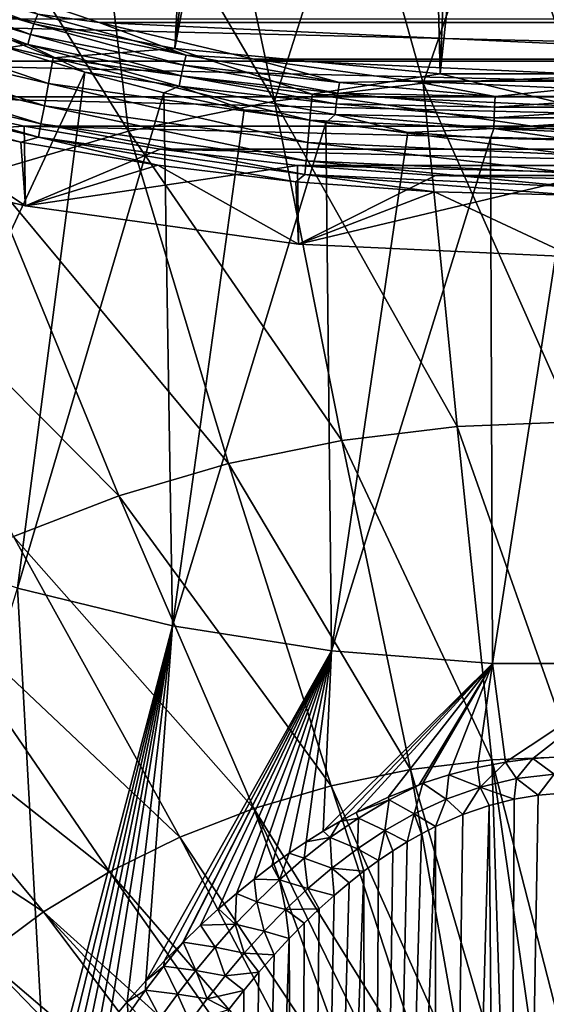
# Model space of a CAD drawing. Header units: metres. Extents: x -109 to 109, y -315 to 32.
# Tile 251 of 256: x 70.46 to 76.2, y -40.65 to -29.92. Entities that reach past the tile are written whole.
import ezdxf

# ---------------------------------------------------------------- set-up
doc = ezdxf.new("R2010")
doc.units = ezdxf.units.M
doc.layers.add('solid_K244242000C74_AAA', color=7, linetype='CONTINUOUS')

msp = doc.modelspace()

# ---------------------------------------------------------------- linework, layer by layer
at = {"layer": 'solid_K244242000C74_AAA'}
for points in [[(69.299408, -29.681179, -78.325066), (72.153389, -30.231241, -78.325066), (72.908867, -16.31469, -73.288864)], [(72.153389, -30.231241, -78.325066), (73.797394, -16.485182, -73.288864), (72.908867, -16.31469, -73.288864)], [(72.153389, -30.231241, -78.325066), (74.69384, -16.607321, -73.288864), (73.797394, -16.485182, -73.288864)], [(72.153389, -30.231241, -78.325066), (75.04673, -30.507523, -78.325066), (74.69384, -16.607321, -73.288864)], [(75.04673, -30.507523, -78.325066), (75.595596, -16.680748, -73.288864), (74.69384, -16.607321, -73.288864)], [(75.04673, -30.507523, -78.325066), (76.499992, -16.705248, -73.288864), (75.595596, -16.680748, -73.288864)], [(75.04673, -30.507523, -78.325066), (77.953247, -30.507524, -78.325066), (76.499992, -16.705248, -73.288864)], [(71.187431, -27.291924, 73.257996), (69.507828, -27.718485, 72.954559), (71.647575, -31.1325, 72.350525)], [(71.187431, -27.291924, 73.257996), (71.647575, -31.1325, 72.350525), (73.238853, -30.80599, 72.579147)], [(72.580818, -27.699507, 73.303947), (71.187431, -27.291924, 73.257996), (73.238853, -30.80599, 72.579147)], [(69.507828, -27.718485, 72.954559), (70.103027, -31.585203, 72.033539), (71.647575, -31.1325, 72.350525)], [(74.130928, -28.003649, 73.337517), (72.580818, -27.699507, 73.303947), (73.238853, -30.80599, 72.579147)], [(74.130928, -28.003649, 73.337517), (73.238853, -30.80599, 72.579147), (74.861534, -30.608818, 72.717209)], [(75.706856, -28.15764, 73.354279), (74.130928, -28.003649, 73.337517), (74.861534, -30.608818, 72.717209)], [(75.706856, -28.15764, 73.354279), (74.861534, -30.608818, 72.717209), (76.5, -30.542883, 72.763374)], [(77.293137, -28.157642, 73.354279), (75.706856, -28.15764, 73.354279), (76.5, -30.542883, 72.763374)], [(69.010284, -29.480597, 17.472813), (69.056374, -29.37117, 17.468086), (70.618019, -29.963001, 17.05368)], [(70.618019, -29.963001, 17.05368), (69.056374, -29.37117, 17.468086), (70.659225, -29.854456, 17.078979)], [(83.292114, -29.398687, 17.380907), (81.670151, -29.948681, 16.995796), (69.707932, -29.398706, 17.380894)], [(81.670151, -29.948681, 16.995796), (71.329903, -29.948696, 16.995787), (69.707932, -29.398706, 17.380894)], [(70.659225, -29.854456, 17.078979), (69.707932, -29.398706, 17.380894), (71.329903, -29.948696, 16.995787)], [(68.97287, -29.588869, 17.504393), (69.010284, -29.480597, 17.472813), (70.581596, -30.076092, 17.055841)], [(70.581596, -30.076092, 17.055841), (69.010284, -29.480597, 17.472813), (70.618019, -29.963001, 17.05368)], [(70.552032, -30.18734, 17.085339), (69.503059, -29.920092, 17.399302), (68.97287, -29.588869, 17.504393)], [(70.552032, -30.18734, 17.085339), (68.97287, -29.588869, 17.504393), (70.581596, -30.076092, 17.055841)], [(67.977058, -29.955021, -78.672592), (70.777321, -30.613636, -78.672592), (68.055283, -29.68009, -78.472404)], [(68.055283, -29.68009, -78.472404), (70.829842, -30.332661, -78.472404), (69.299408, -29.681179, -78.325066)], [(70.777321, -30.613636, -78.672592), (70.829842, -30.332661, -78.472404), (68.055283, -29.68009, -78.472404)], [(70.829842, -30.332661, -78.472404), (72.153389, -30.231241, -78.325066), (69.299408, -29.681179, -78.325066)], [(66.148552, -29.908609, -83.82), (86.851448, -29.908609, -83.82), (85.416924, -30.367197, -83.82)], [(66.148552, -29.908609, -83.82), (85.416924, -30.367197, -83.82), (67.583076, -30.367197, -83.82)], [(70.552032, -30.18734, 17.085339), (70.328735, -30.22274, 17.187384), (69.503059, -29.920092, 17.399302)], [(70.618019, -29.963001, 17.05368), (70.659225, -29.854456, 17.078979), (72.278404, -30.301357, 16.766054)], [(72.278404, -30.301357, 16.766054), (70.659225, -29.854456, 17.078979), (71.329903, -29.948696, 16.995787)], [(67.909554, -30.192299, -78.919411), (70.731987, -30.856131, -78.919411), (67.977058, -29.955021, -78.672592)], [(70.731987, -30.856131, -78.919411), (70.777321, -30.613636, -78.672592), (67.977058, -29.955021, -78.672592)], [(70.581596, -30.076092, 17.055841), (70.618019, -29.963001, 17.05368), (72.248619, -30.413055, 16.73855)], [(72.248619, -30.413055, 16.73855), (70.618019, -29.963001, 17.05368), (72.278404, -30.301357, 16.766054)], [(81.670151, -29.948681, 16.995796), (79.983131, -30.346569, 16.717194), (71.329903, -29.948696, 16.995787)], [(79.983131, -30.346569, 16.717194), (73.016922, -30.346579, 16.717186), (71.329903, -29.948696, 16.995787)], [(72.278404, -30.301357, 16.766054), (71.329903, -29.948696, 16.995787), (73.016922, -30.346579, 16.717186)], [(70.552032, -30.18734, 17.085339), (70.581596, -30.076092, 17.055841), (72.222298, -30.528933, 16.73876)], [(72.222298, -30.528933, 16.73876), (70.581596, -30.076092, 17.055841), (72.248619, -30.413055, 16.73855)], [(67.854805, -30.384699, -79.20536), (70.695236, -31.052761, -79.20536), (67.909554, -30.192299, -78.919411)], [(70.695236, -31.052761, -79.20536), (70.731987, -30.856131, -78.919411), (67.909554, -30.192299, -78.919411)], [(68.800682, -35.576843, 21.415951), (70.328735, -30.22274, 17.187384), (71.173828, -30.486988, 17.002356)], [(70.552032, -30.18734, 17.085339), (71.173828, -30.486988, 17.002356), (70.328735, -30.22274, 17.187384)], [(72.200928, -30.642445, 16.766672), (71.173828, -30.486988, 17.002356), (70.552032, -30.18734, 17.085339)], [(72.200928, -30.642445, 16.766672), (70.552032, -30.18734, 17.085339), (72.222298, -30.528933, 16.73876)], [(70.829842, -30.332661, -78.472404), (73.652779, -30.726442, -78.472404), (72.153389, -30.231241, -78.325066)], [(73.652779, -30.726442, -78.472404), (75.04673, -30.507523, -78.325066), (72.153389, -30.231241, -78.325066)], [(67.583076, -30.367197, -83.82), (85.416924, -30.367197, -83.82), (83.96151, -30.757179, -83.82)], [(67.583076, -30.367197, -83.82), (83.96151, -30.757179, -83.82), (69.03849, -30.757179, -83.82)], [(70.777321, -30.613636, -78.672592), (73.626404, -31.011066, -78.672592), (70.829842, -30.332661, -78.472404)], [(73.626404, -31.011066, -78.672592), (73.652779, -30.726442, -78.472404), (70.829842, -30.332661, -78.472404)], [(72.248619, -30.413055, 16.73855), (72.278404, -30.301357, 16.766054), (73.947083, -30.602234, 16.555378)], [(73.947083, -30.602234, 16.555378), (72.278404, -30.301357, 16.766054), (73.016922, -30.346579, 16.717186)], [(79.983131, -30.346569, 16.717194), (78.252434, -30.587307, 16.548628), (73.016922, -30.346579, 16.717186)], [(78.252434, -30.587307, 16.548628), (74.74762, -30.587311, 16.548624), (73.016922, -30.346579, 16.717186)], [(73.947083, -30.602234, 16.555378), (73.016922, -30.346579, 16.717186), (74.74762, -30.587311, 16.548624)], [(67.814499, -30.526365, -79.521729), (70.668167, -31.19754, -79.521729), (67.854805, -30.384699, -79.20536)], [(70.668167, -31.19754, -79.521729), (70.695236, -31.052761, -79.20536), (67.854805, -30.384699, -79.20536)], [(72.222298, -30.528933, 16.73876), (72.248619, -30.413055, 16.73855), (73.92907, -30.716057, 16.526386)], [(73.92907, -30.716057, 16.526386), (72.248619, -30.413055, 16.73855), (73.947083, -30.602234, 16.555378)], [(67.814499, -30.526365, -79.521729), (68.996338, -30.930521, -79.857155), (70.47657, -31.252525, -79.857155)], [(67.814499, -30.526365, -79.521729), (70.47657, -31.252525, -79.857155), (70.668167, -31.19754, -79.521729)], [(70.43811, -36.113819, 21.039955), (68.800682, -35.576843, 21.415951), (71.173828, -30.486988, 17.002356)], [(70.43811, -36.113819, 21.039955), (71.173828, -30.486988, 17.002356), (72.035675, -30.712006, 16.844797)], [(72.200928, -30.642445, 16.766672), (72.035675, -30.712006, 16.844797), (71.173828, -30.486988, 17.002356)], [(72.200928, -30.642445, 16.766672), (72.222298, -30.528933, 16.73876), (73.913155, -30.833809, 16.525284)], [(73.913155, -30.833809, 16.525284), (72.222298, -30.528933, 16.73876), (73.92907, -30.716057, 16.526386)], [(73.652779, -30.726442, -78.472404), (76.5, -30.858078, -78.472404), (75.04673, -30.507523, -78.325066)], [(76.5, -30.542883, 72.763374), (74.861534, -30.608818, 72.717209), (76.5, -34.297863, 71.562988)], [(76.5, -30.858078, -78.472404), (77.953247, -30.507524, -78.325066), (75.04673, -30.507523, -78.325066)], [(70.731987, -30.856131, -78.919411), (73.603638, -31.256708, -78.919411), (70.777321, -30.613636, -78.672592)], [(73.603638, -31.256708, -78.919411), (73.626404, -31.011066, -78.672592), (70.777321, -30.613636, -78.672592)], [(72.200928, -30.642445, 16.766672), (72.911568, -30.897085, 16.715202), (72.035675, -30.712006, 16.844797)], [(73.90023, -30.948843, 16.552128), (72.911568, -30.897085, 16.715202), (72.200928, -30.642445, 16.766672)], [(73.90023, -30.948843, 16.552128), (72.200928, -30.642445, 16.766672), (73.913155, -30.833809, 16.525284)], [(74.861534, -30.608818, 72.717209), (73.238853, -30.80599, 72.579147), (75.230515, -34.348953, 71.527214)], [(73.92907, -30.716057, 16.526386), (73.947083, -30.602234, 16.555378), (75.645691, -30.753559, 16.449419)], [(75.645691, -30.753559, 16.449419), (73.947083, -30.602234, 16.555378), (74.74762, -30.587311, 16.548624)], [(78.252434, -30.587307, 16.548628), (76.500031, -30.667879, 16.49221), (74.74762, -30.587311, 16.548624)], [(75.645691, -30.753559, 16.449419), (74.74762, -30.587311, 16.548624), (76.500031, -30.667879, 16.49221)], [(74.861534, -30.608818, 72.717209), (75.230515, -34.348953, 71.527214), (76.5, -34.297863, 71.562988)], [(77.354309, -30.753559, 16.449419), (75.645691, -30.753559, 16.449419), (76.500031, -30.667879, 16.49221)], [(67.605858, -31.259308, -83.669998), (69.03849, -30.757179, -83.82), (70.510254, -31.077324, -83.82)], [(69.03849, -30.757179, -83.82), (83.96151, -30.757179, -83.82), (82.489746, -31.077324, -83.82)], [(69.03849, -30.757179, -83.82), (82.489746, -31.077324, -83.82), (70.510254, -31.077324, -83.82)], [(72.130432, -36.520866, 20.754938), (70.43811, -36.113819, 21.039955), (72.035675, -30.712006, 16.844797)], [(72.130432, -36.520866, 20.754938), (72.035675, -30.712006, 16.844797), (72.911568, -30.897085, 16.715202)], [(73.626404, -31.011066, -78.672592), (76.5, -31.143921, -78.672592), (73.652779, -30.726442, -78.472404)], [(76.5, -31.143921, -78.672592), (76.5, -30.858078, -78.472404), (73.652779, -30.726442, -78.472404)], [(73.913155, -30.833809, 16.525284), (73.92907, -30.716057, 16.526386), (75.639664, -30.86845, 16.41968)], [(75.639664, -30.86845, 16.41968), (73.92907, -30.716057, 16.526386), (75.645691, -30.753559, 16.449419)], [(75.639664, -30.86845, 16.41968), (75.645691, -30.753559, 16.449419), (77.354309, -30.753559, 16.449419)], [(77.360336, -30.86845, 16.41968), (75.639664, -30.86845, 16.41968), (77.354309, -30.753559, 16.449419)], [(70.695236, -31.052761, -79.20536), (73.585182, -31.455891, -79.20536), (70.731987, -30.856131, -78.919411)], [(73.585182, -31.455891, -79.20536), (73.603638, -31.256708, -78.919411), (70.731987, -30.856131, -78.919411)], [(73.238853, -30.80599, 72.579147), (71.647575, -31.1325, 72.350525), (73.973251, -34.50172, 71.42025)], [(72.130432, -36.520866, 20.754938), (72.911568, -30.897085, 16.715202), (73.798752, -31.041641, 16.613983)], [(73.90023, -30.948843, 16.552128), (73.798752, -31.041641, 16.613983), (72.911568, -30.897085, 16.715202)], [(73.238853, -30.80599, 72.579147), (73.973251, -34.50172, 71.42025), (75.230515, -34.348953, 71.527214)], [(73.90023, -30.948843, 16.552128), (73.913155, -30.833809, 16.525284), (75.634338, -30.987146, 16.417915)], [(75.634338, -30.987146, 16.417915), (73.913155, -30.833809, 16.525284), (75.639664, -30.86845, 16.41968)], [(75.634338, -30.987146, 16.417915), (75.639664, -30.86845, 16.41968), (77.360336, -30.86845, 16.41968)], [(77.365662, -30.987146, 16.417915), (75.634338, -30.987146, 16.417915), (77.360336, -30.86845, 16.41968)], [(68.996338, -30.930521, -79.857155), (67.605858, -31.259308, -83.669998), (70.528122, -31.946623, -83.669998)], [(70.47657, -31.252525, -79.857155), (68.996338, -30.930521, -79.857155), (70.528122, -31.946623, -83.669998)], [(73.603638, -31.256708, -78.919411), (76.5, -31.390615, -78.919411), (73.626404, -31.011066, -78.672592)], [(76.5, -31.390615, -78.919411), (76.5, -31.143921, -78.672592), (73.626404, -31.011066, -78.672592)], [(73.90023, -30.948843, 16.552128), (74.694435, -31.145224, 16.541454), (73.798752, -31.041641, 16.613983)], [(75.630013, -31.102945, 16.444225), (74.694435, -31.145224, 16.541454), (73.90023, -30.948843, 16.552128)], [(75.630013, -31.102945, 16.444225), (73.90023, -30.948843, 16.552128), (75.634338, -30.987146, 16.417915)], [(75.630013, -31.102945, 16.444225), (75.634338, -30.987146, 16.417915), (77.365662, -30.987146, 16.417915)], [(77.369987, -31.102945, 16.444225), (75.630013, -31.102945, 16.444225), (77.365662, -30.987146, 16.417915)], [(70.528122, -31.946623, -83.669998), (67.605858, -31.259308, -83.669998), (70.510254, -31.077324, -83.82)], [(70.510254, -31.077324, -83.82), (82.489746, -31.077324, -83.82), (81.004242, -31.32715, -83.82)], [(70.510254, -31.077324, -83.82), (81.004242, -31.32715, -83.82), (71.995758, -31.32715, -83.82)], [(70.528122, -31.946623, -83.669998), (70.510254, -31.077324, -83.82), (71.995758, -31.32715, -83.82)], [(70.668167, -31.19754, -79.521729), (73.571594, -31.602552, -79.521729), (70.695236, -31.052761, -79.20536)], [(73.571594, -31.602552, -79.521729), (73.585182, -31.455891, -79.20536), (70.695236, -31.052761, -79.20536)], [(73.862328, -36.794296, 20.56348), (72.130432, -36.520866, 20.754938), (73.798752, -31.041641, 16.613983)], [(73.862328, -36.794296, 20.56348), (73.798752, -31.041641, 16.613983), (74.694435, -31.145224, 16.541454)], [(75.630013, -31.102945, 16.444225), (75.595795, -31.207502, 16.497847), (74.694435, -31.145224, 16.541454)], [(75.630013, -31.102945, 16.444225), (76.5, -31.228283, 16.483295), (75.595795, -31.207502, 16.497847)], [(77.369987, -31.102945, 16.444225), (76.5, -31.228283, 16.483295), (75.630013, -31.102945, 16.444225)], [(71.647575, -31.1325, 72.350525), (70.103027, -31.585203, 72.033539), (72.740326, -34.754704, 71.243111)], [(70.668167, -31.19754, -79.521729), (70.47657, -31.252525, -79.857155), (71.970444, -31.503733, -79.857155)], [(70.668167, -31.19754, -79.521729), (71.970444, -31.503733, -79.857155), (73.474579, -31.683575, -79.857155)], [(70.668167, -31.19754, -79.521729), (73.474579, -31.683575, -79.857155), (73.571594, -31.602552, -79.521729)], [(71.647575, -31.1325, 72.350525), (72.740326, -34.754704, 71.243111), (73.973251, -34.50172, 71.42025)], [(73.862328, -36.794296, 20.56348), (74.694435, -31.145224, 16.541454), (75.595795, -31.207502, 16.497847)], [(75.618118, -36.931633, 20.467318), (73.862328, -36.794296, 20.56348), (75.595795, -31.207502, 16.497847)], [(75.618118, -36.931633, 20.467318), (75.595795, -31.207502, 16.497847), (76.5, -31.228283, 16.483295)], [(71.970444, -31.503733, -79.857155), (70.47657, -31.252525, -79.857155), (70.528122, -31.946623, -83.669998)], [(70.528122, -31.946623, -83.669998), (71.995758, -31.32715, -83.82), (73.491844, -31.50601, -83.82)], [(71.995758, -31.32715, -83.82), (81.004242, -31.32715, -83.82), (79.508156, -31.50601, -83.82)], [(71.995758, -31.32715, -83.82), (79.508156, -31.50601, -83.82), (73.491844, -31.50601, -83.82)], [(73.585182, -31.455891, -79.20536), (76.5, -31.590652, -79.20536), (73.603638, -31.256708, -78.919411)], [(76.5, -31.590652, -79.20536), (76.5, -31.390615, -78.919411), (73.603638, -31.256708, -78.919411)], [(77.381882, -36.931633, 20.467318), (75.618118, -36.931633, 20.467318), (76.5, -31.228283, 16.483295)], [(71.970444, -31.503733, -79.857155), (70.528122, -31.946623, -83.669998), (73.501381, -32.36137, -83.669998)], [(73.501381, -32.36137, -83.669998), (70.528122, -31.946623, -83.669998), (73.491844, -31.50601, -83.82)], [(73.474579, -31.683575, -79.857155), (71.970444, -31.503733, -79.857155), (73.501381, -32.36137, -83.669998)], [(73.491844, -31.50601, -83.82), (79.508156, -31.50601, -83.82), (78.005997, -31.613438, -83.82)], [(73.491844, -31.50601, -83.82), (78.005997, -31.613438, -83.82), (74.994003, -31.613438, -83.82)], [(73.501381, -32.36137, -83.669998), (73.491844, -31.50601, -83.82), (74.994003, -31.613438, -83.82)], [(73.571594, -31.602552, -79.521729), (76.5, -31.73794, -79.521729), (73.585182, -31.455891, -79.20536)], [(76.5, -31.73794, -79.521729), (76.5, -31.590652, -79.20536), (73.585182, -31.455891, -79.20536)], [(70.103027, -31.585203, 72.033539), (68.620087, -32.159737, 71.631241), (71.54361, -35.105457, 70.997505)], [(70.103027, -31.585203, 72.033539), (71.54361, -35.105457, 70.997505), (72.740326, -34.754704, 71.243111)], [(73.571594, -31.602552, -79.521729), (73.474579, -31.683575, -79.857155), (74.985573, -31.791643, -79.857155)], [(73.501381, -32.36137, -83.669998), (74.994003, -31.613438, -83.82), (76.5, -31.649307, -83.82)], [(76.5, -32.5, -83.669998), (73.501381, -32.36137, -83.669998), (76.5, -31.649307, -83.82)], [(73.571594, -31.602552, -79.521729), (74.985573, -31.791643, -79.857155), (76.5, -31.827694, -79.857155)], [(73.571594, -31.602552, -79.521729), (76.5, -31.827694, -79.857155), (76.5, -31.73794, -79.521729)], [(74.994003, -31.613438, -83.82), (78.005997, -31.613438, -83.82), (76.5, -31.649307, -83.82)], [(74.985573, -31.791643, -79.857155), (73.474579, -31.683575, -79.857155), (73.501381, -32.36137, -83.669998)], [(74.985573, -31.791643, -79.857155), (73.501381, -32.36137, -83.669998), (76.5, -32.5, -83.669998)], [(76.5, -31.827694, -79.857155), (74.985573, -31.791643, -79.857155), (76.5, -32.5, -83.669998)], [(68.620087, -32.159737, 71.631241), (70.394623, -35.55061, 70.685806), (71.54361, -35.105457, 70.997505)], [(76.5, -34.297863, 71.562988), (75.230515, -34.348953, 71.527214), (76.5, -37.946606, 70.070503)], [(75.230515, -34.348953, 71.527214), (73.973251, -34.50172, 71.42025), (75.607384, -37.982529, 70.045349)], [(75.230515, -34.348953, 71.527214), (75.607384, -37.982529, 70.045349), (76.5, -37.946606, 70.070503)], [(73.973251, -34.50172, 71.42025), (72.740326, -34.754704, 71.243111), (74.723358, -38.089943, 69.970139)], [(73.973251, -34.50172, 71.42025), (74.723358, -38.089943, 69.970139), (75.607384, -37.982529, 70.045349)], [(72.740326, -34.754704, 71.243111), (71.54361, -35.105457, 70.997505), (73.856453, -38.267822, 69.845589)], [(72.740326, -34.754704, 71.243111), (73.856453, -38.267822, 69.845589), (74.723358, -38.089943, 69.970139)], [(71.54361, -35.105457, 70.997505), (70.394623, -35.55061, 70.685806), (73.014999, -38.51445, 69.672897)], [(71.54361, -35.105457, 70.997505), (73.014999, -38.51445, 69.672897), (73.856453, -38.267822, 69.845589)], [(70.394623, -35.55061, 70.685806), (69.304436, -36.085869, 70.311012), (72.207108, -38.82745, 69.453728)], [(70.394623, -35.55061, 70.685806), (72.207108, -38.82745, 69.453728), (73.014999, -38.51445, 69.672897)], [(69.304436, -36.085869, 70.311012), (68.283539, -36.706085, 69.876732), (71.440559, -39.203812, 69.190201)], [(70.752205, -41.766426, 25.20808), (68.881462, -41.246723, 25.58292), (70.43811, -36.113819, 21.039955)], [(69.304436, -36.085869, 70.311012), (71.440559, -39.203812, 69.190201), (72.207108, -38.82745, 69.453728)], [(70.752205, -41.766426, 25.20808), (70.43811, -36.113819, 21.039955), (72.130432, -36.520866, 20.754938)], [(70.89048, -41.571041, 25.00132), (70.752205, -41.766426, 25.20808), (72.130432, -36.520866, 20.754938)], [(71.028542, -41.381943, 24.8015), (70.89048, -41.571041, 25.00132), (72.130432, -36.520866, 20.754938)], [(71.163963, -41.202076, 24.611715), (71.028542, -41.381943, 24.8015), (72.130432, -36.520866, 20.754938)], [(71.299301, -41.028637, 24.428745), (71.163963, -41.202076, 24.611715), (72.130432, -36.520866, 20.754938)], [(71.434441, -40.861336, 24.252335), (71.299301, -41.028637, 24.428745), (72.130432, -36.520866, 20.754938)], [(71.636421, -40.621082, 23.999355), (71.434441, -40.861336, 24.252335), (72.130432, -36.520866, 20.754938)], [(71.837494, -40.393471, 23.760025), (71.636421, -40.621082, 23.999355), (72.130432, -36.520866, 20.754938)], [(71.837494, -40.393471, 23.760025), (72.130432, -36.520866, 20.754938), (73.862328, -36.794296, 20.56348)], [(68.283539, -36.706085, 69.876732), (67.341782, -37.405285, 69.387154), (70.72274, -39.639904, 68.884842)], [(68.283539, -36.706085, 69.876732), (70.72274, -39.639904, 68.884842), (71.440559, -39.203812, 69.190201)], [(72.037819, -40.178932, 23.534452), (71.837494, -40.393471, 23.760025), (73.862328, -36.794296, 20.56348)], [(72.23687, -39.976341, 23.321741), (72.037819, -40.178932, 23.534452), (73.862328, -36.794296, 20.56348)], [(72.243439, -39.969818, 23.314903), (72.23687, -39.976341, 23.321741), (73.862328, -36.794296, 20.56348)], [(72.434601, -39.785538, 23.121609), (72.243439, -39.969818, 23.314903), (73.862328, -36.794296, 20.56348)], [(72.631157, -39.606796, 22.934076), (72.434601, -39.785538, 23.121609), (73.862328, -36.794296, 20.56348)], [(72.825951, -39.439026, 22.758291), (72.631157, -39.606796, 22.934076), (73.862328, -36.794296, 20.56348)], [(73.019051, -39.282223, 22.594095), (72.825951, -39.439026, 22.758291), (73.862328, -36.794296, 20.56348)], [(73.210526, -39.136509, 22.441422), (73.019051, -39.282223, 22.594095), (73.862328, -36.794296, 20.56348)], [(73.399681, -39.000816, 22.299461), (73.210526, -39.136509, 22.441422), (73.862328, -36.794296, 20.56348)], [(73.586731, -38.87532, 22.168175), (73.399681, -39.000816, 22.299461), (73.862328, -36.794296, 20.56348)], [(73.771584, -38.75996, 22.047392), (73.586731, -38.87532, 22.168175), (73.862328, -36.794296, 20.56348)], [(73.771584, -38.75996, 22.047392), (73.862328, -36.794296, 20.56348), (75.618118, -36.931633, 20.467318)], [(73.953369, -38.653648, 21.936306), (73.771584, -38.75996, 22.047392), (75.618118, -36.931633, 20.467318)], [(74.132172, -38.556778, 21.835058), (73.953369, -38.653648, 21.936306), (75.618118, -36.931633, 20.467318)], [(74.480736, -38.389149, 21.659864), (74.132172, -38.556778, 21.835058), (75.618118, -36.931633, 20.467318)], [(74.816467, -38.253986, 21.518545), (74.480736, -38.389149, 21.659864), (75.618118, -36.931633, 20.467318)], [(74.85817, -38.238934, 21.502815), (74.816467, -38.253986, 21.518545), (75.618118, -36.931633, 20.467318)], [(75.140121, -38.146858, 21.406708), (74.85817, -38.238934, 21.502815), (75.618118, -36.931633, 20.467318)], [(75.453362, -38.065449, 21.32165), (75.140121, -38.146858, 21.406708), (75.618118, -36.931633, 20.467318)], [(75.758278, -38.006874, 21.260406), (75.453362, -38.065449, 21.32165), (75.618118, -36.931633, 20.467318)], [(75.758278, -38.006874, 21.260406), (75.618118, -36.931633, 20.467318), (77.381882, -36.931633, 20.467318)], [(76.057388, -37.968636, 21.220501), (75.758278, -38.006874, 21.260406), (77.381882, -36.931633, 20.467318)], [(76.35289, -37.949959, 21.200977), (76.057388, -37.968636, 21.220501), (77.381882, -36.931633, 20.467318)], [(67.341782, -37.405285, 69.387154), (70.060555, -40.131535, 68.540604), (70.72274, -39.639904, 68.884842)], [(75.721832, -41.500416, 68.269394), (75.607384, -37.982529, 70.045349), (74.723358, -38.089943, 69.970139)], [(76.499969, -41.452644, 68.302849), (76.5, -37.946606, 70.070503), (75.607384, -37.982529, 70.045349)], [(76.10981, -41.464607, 68.294472), (76.499969, -41.452644, 68.302849), (75.607384, -37.982529, 70.045349)], [(75.721832, -41.500416, 68.269394), (76.10981, -41.464607, 68.294472), (75.607384, -37.982529, 70.045349)], [(75.877205, -38.187923, 21.412039), (75.758278, -38.006874, 21.260406), (76.057388, -37.968636, 21.220501)], [(76.290161, -38.138481, 21.362085), (75.877205, -38.187923, 21.412039), (76.057388, -37.968636, 21.220501)], [(76.290161, -38.138481, 21.362085), (76.057388, -37.968636, 21.220501), (76.35289, -37.949959, 21.200977)], [(75.338211, -41.559879, 68.22776), (74.723358, -38.089943, 69.970139), (73.856453, -38.267822, 69.845589)], [(75.338211, -41.559879, 68.22776), (75.721832, -41.500416, 68.269394), (74.723358, -38.089943, 69.970139)], [(75.481422, -38.281757, 21.50695), (75.140121, -38.146858, 21.406708), (75.453362, -38.065449, 21.32165)], [(75.481422, -38.281757, 21.50695), (75.453362, -38.065449, 21.32165), (75.758278, -38.006874, 21.260406)], [(75.877205, -38.187923, 21.412039), (75.481422, -38.281757, 21.50695), (75.758278, -38.006874, 21.260406)], [(75.109665, -38.412308, 21.639229), (74.85817, -38.238934, 21.502815), (75.140121, -38.146858, 21.406708)], [(75.481422, -38.281757, 21.50695), (75.109665, -38.412308, 21.639229), (75.140121, -38.146858, 21.406708)], [(75.877205, -38.187923, 21.412039), (75.852356, -38.410755, 21.664127), (75.481422, -38.281757, 21.50695)], [(75.877205, -38.187923, 21.412039), (76.115631, -38.366768, 21.618298), (75.852356, -38.410755, 21.664127)], [(76.290161, -38.138481, 21.362085), (76.115631, -38.366768, 21.618298), (75.877205, -38.187923, 21.412039)], [(76.290161, -38.138481, 21.362085), (76.372643, -38.345451, 21.596083), (76.115631, -38.366768, 21.618298)], [(74.961082, -41.642654, 68.1698), (73.856453, -38.267822, 69.845589), (73.014999, -38.51445, 69.672897)], [(74.961082, -41.642654, 68.1698), (75.338211, -41.559879, 68.22776), (73.856453, -38.267822, 69.845589)], [(74.492004, -38.418148, 21.680792), (74.480736, -38.389149, 21.659864), (74.816467, -38.253986, 21.518545)], [(74.492004, -38.418148, 21.680792), (74.816467, -38.253986, 21.518545), (74.85817, -38.238934, 21.502815)], [(74.763397, -38.571709, 21.801075), (74.492004, -38.418148, 21.680792), (74.85817, -38.238934, 21.502815)], [(75.109665, -38.412308, 21.639229), (74.763397, -38.571709, 21.801075), (74.85817, -38.238934, 21.502815)], [(75.481422, -38.281757, 21.50695), (75.292801, -38.579205, 21.839691), (75.109665, -38.412308, 21.639229)], [(75.481422, -38.281757, 21.50695), (75.57856, -38.48027, 21.736528), (75.292801, -38.579205, 21.839691)], [(75.481422, -38.281757, 21.50695), (75.852356, -38.410755, 21.664127), (75.57856, -38.48027, 21.736528)], [(74.492004, -38.418148, 21.680792), (74.132172, -38.556778, 21.835058), (74.480736, -38.389149, 21.659864)], [(75.109665, -38.412308, 21.639229), (74.995384, -38.710777, 21.976963), (74.763397, -38.571709, 21.801075)], [(75.109665, -38.412308, 21.639229), (75.292801, -38.579205, 21.839691), (74.995384, -38.710777, 21.976963)], [(75.749474, -59.213055, 49.263065), (75.57856, -38.48027, 21.736528), (75.852356, -38.410755, 21.664127)], [(75.749474, -59.213055, 49.263065), (76.115631, -38.366768, 21.618298), (76.372643, -38.345451, 21.596083)], [(76.499825, -59.209064, 49.283783), (75.749474, -59.213055, 49.263065), (76.372643, -38.345451, 21.596083)], [(75.749474, -59.213055, 49.263065), (75.852356, -38.410755, 21.664127), (76.115631, -38.366768, 21.618298)], [(74.234711, -41.876183, 68.006279), (73.014999, -38.51445, 69.672897), (72.207108, -38.82745, 69.453728)], [(74.59256, -41.748287, 68.095833), (74.961082, -41.642654, 68.1698), (73.014999, -38.51445, 69.672897)], [(74.234711, -41.876183, 68.006279), (74.59256, -41.748287, 68.095833), (73.014999, -38.51445, 69.672897)], [(74.157303, -38.617065, 21.878843), (74.132172, -38.556778, 21.835058), (74.492004, -38.418148, 21.680792)], [(74.442108, -38.753078, 21.985634), (74.157303, -38.617065, 21.878843), (74.492004, -38.418148, 21.680792)], [(74.763397, -38.571709, 21.801075), (74.442108, -38.753078, 21.985634), (74.492004, -38.418148, 21.680792)], [(74.999443, -59.224941, 49.200741), (75.292801, -38.579205, 21.839691), (75.57856, -38.48027, 21.736528)], [(75.749474, -59.213055, 49.263065), (74.999443, -59.224941, 49.200741), (75.57856, -38.48027, 21.736528)], [(73.848701, -38.830921, 22.092451), (73.953369, -38.653648, 21.936306), (74.157303, -38.617065, 21.878843)], [(74.143478, -38.951435, 22.187954), (73.848701, -38.830921, 22.092451), (74.157303, -38.617065, 21.878843)], [(74.157303, -38.617065, 21.878843), (73.953369, -38.653648, 21.936306), (74.132172, -38.556778, 21.835058)], [(74.442108, -38.753078, 21.985634), (74.143478, -38.951435, 22.187954), (74.157303, -38.617065, 21.878843)], [(74.763397, -38.571709, 21.801075), (74.68779, -38.877655, 22.151121), (74.442108, -38.753078, 21.985634)], [(74.763397, -38.571709, 21.801075), (74.842529, -38.789589, 22.059153), (74.68779, -38.877655, 22.151121)], [(74.763397, -38.571709, 21.801075), (74.995384, -38.710777, 21.976963), (74.842529, -38.789589, 22.059153)], [(74.999443, -59.224941, 49.200741), (74.995384, -38.710777, 21.976963), (75.292801, -38.579205, 21.839691)], [(73.848701, -38.830921, 22.092451), (73.771584, -38.75996, 22.047392), (73.953369, -38.653648, 21.936306)], [(74.250511, -59.244797, 49.096718), (74.842529, -38.789589, 22.059153), (74.995384, -38.710777, 21.976963)], [(74.999443, -59.224941, 49.200741), (74.250511, -59.244797, 49.096718), (74.995384, -38.710777, 21.976963)], [(73.889526, -42.025631, 67.901642), (72.207108, -38.82745, 69.453728), (71.440559, -39.203812, 69.190201)], [(73.889526, -42.025631, 67.901642), (74.234711, -41.876183, 68.006279), (72.207108, -38.82745, 69.453728)], [(73.562843, -39.055912, 22.317881), (73.586731, -38.87532, 22.168175), (73.848701, -38.830921, 22.092451)], [(73.865059, -39.162682, 22.40391), (73.562843, -39.055912, 22.317881), (73.848701, -38.830921, 22.092451)], [(73.848701, -38.830921, 22.092451), (73.586731, -38.87532, 22.168175), (73.771584, -38.75996, 22.047392)], [(74.143478, -38.951435, 22.187954), (73.865059, -39.162682, 22.40391), (73.848701, -38.830921, 22.092451)], [(74.442108, -38.753078, 21.985634), (74.372749, -39.081696, 22.364262), (74.143478, -38.951435, 22.187954)], [(74.250511, -59.244797, 49.096718), (74.68779, -38.877655, 22.151121), (74.842529, -38.789589, 22.059153)], [(74.442108, -38.753078, 21.985634), (74.531067, -38.974953, 22.252735), (74.372749, -39.081696, 22.364262)], [(74.442108, -38.753078, 21.985634), (74.68779, -38.877655, 22.151121), (74.531067, -38.974953, 22.252735)], [(73.562843, -39.055912, 22.317881), (73.399681, -39.000816, 22.299461), (73.586731, -38.87532, 22.168175)], [(74.143478, -38.951435, 22.187954), (74.213303, -39.198086, 22.485983), (73.865059, -39.162682, 22.40391)], [(74.143478, -38.951435, 22.187954), (74.372749, -39.081696, 22.364262), (74.213303, -39.198086, 22.485983)], [(74.250511, -59.244797, 49.096718), (74.531067, -38.974953, 22.252735), (74.68779, -38.877655, 22.151121)], [(73.2967, -39.289597, 22.552778), (73.210526, -39.136509, 22.441422), (73.399681, -39.000816, 22.299461)], [(73.2967, -39.289597, 22.552778), (73.399681, -39.000816, 22.299461), (73.562843, -39.055912, 22.317881)], [(73.604538, -39.384201, 22.630896), (73.2967, -39.289597, 22.552778), (73.562843, -39.055912, 22.317881)], [(73.865059, -39.162682, 22.40391), (73.604538, -39.384201, 22.630896), (73.562843, -39.055912, 22.317881)], [(74.250511, -59.244797, 49.096718), (74.372749, -39.081696, 22.364262), (74.531067, -38.974953, 22.252735)], [(73.2967, -39.289597, 22.552778), (73.019051, -39.282223, 22.594095), (73.210526, -39.136509, 22.441422)], [(73.865059, -39.162682, 22.40391), (73.8909, -39.460213, 22.760298), (73.604538, -39.384201, 22.630896)], [(73.865059, -39.162682, 22.40391), (74.213303, -39.198086, 22.485983), (74.052574, -39.3241, 22.617783)], [(73.865059, -39.162682, 22.40391), (74.052574, -39.3241, 22.617783), (73.8909, -39.460213, 22.760298)], [(74.250511, -59.244797, 49.096718), (74.213303, -39.198086, 22.485983), (74.372749, -39.081696, 22.364262)], [(73.558937, -42.195789, 67.782494), (71.440559, -39.203812, 69.190201), (70.72274, -39.639904, 68.884842)], [(73.558937, -42.195789, 67.782494), (73.889526, -42.025631, 67.901642), (71.440559, -39.203812, 69.190201)], [(73.502701, -59.272499, 48.950386), (74.052574, -39.3241, 22.617783), (74.213303, -39.198086, 22.485983)], [(74.250511, -59.244797, 49.096718), (73.502701, -59.272499, 48.950386), (74.213303, -39.198086, 22.485983)], [(73.047546, -39.529942, 22.795095), (72.825951, -39.439026, 22.758291), (73.019051, -39.282223, 22.594095)], [(73.047546, -39.529942, 22.795095), (73.019051, -39.282223, 22.594095), (73.2967, -39.289597, 22.552778)], [(73.359688, -39.613731, 22.866619), (73.047546, -39.529942, 22.795095), (73.2967, -39.289597, 22.552778)], [(73.604538, -39.384201, 22.630896), (73.359688, -39.613731, 22.866619), (73.2967, -39.289597, 22.552778)], [(73.502701, -59.272499, 48.950386), (73.8909, -39.460213, 22.760298), (74.052574, -39.3241, 22.617783)], [(72.813354, -39.7757, 23.043623), (72.631157, -39.606796, 22.934076), (72.825951, -39.439026, 22.758291)], [(72.813354, -39.7757, 23.043623), (72.825951, -39.439026, 22.758291), (73.047546, -39.529942, 22.795095)], [(73.604538, -39.384201, 22.630896), (73.728287, -39.606373, 22.91341), (73.359688, -39.613731, 22.866619)], [(73.502701, -59.272499, 48.950386), (73.728287, -39.606373, 22.91341), (73.8909, -39.460213, 22.760298)], [(73.604538, -39.384201, 22.630896), (73.8909, -39.460213, 22.760298), (73.728287, -39.606373, 22.91341)], [(73.128769, -39.849789, 23.109591), (72.813354, -39.7757, 23.043623), (73.047546, -39.529942, 22.795095)], [(73.359688, -39.613731, 22.866619), (73.128769, -39.849789, 23.109591), (73.047546, -39.529942, 22.795095)], [(72.948868, -42.594326, 67.503433), (70.72274, -39.639904, 68.884842), (70.060555, -40.131535, 68.540604)], [(73.244797, -42.385708, 67.649506), (73.558937, -42.195789, 67.782494), (70.72274, -39.639904, 68.884842)], [(72.948868, -42.594326, 67.503433), (73.244797, -42.385708, 67.649506), (70.72274, -39.639904, 68.884842)], [(72.813354, -39.7757, 23.043623), (72.434601, -39.785538, 23.121609), (72.631157, -39.606796, 22.934076)], [(73.359688, -39.613731, 22.866619), (73.400711, -39.930016, 23.25292), (73.128769, -39.849789, 23.109591)], [(73.359688, -39.613731, 22.866619), (73.728287, -39.606373, 22.91341), (73.564827, -39.762859, 23.077467)], [(73.359688, -39.613731, 22.866619), (73.564827, -39.762859, 23.077467), (73.400711, -39.930016, 23.25292)], [(73.502701, -59.272499, 48.950386), (73.564827, -39.762859, 23.077467), (73.728287, -39.606373, 22.91341)], [(72.592262, -40.025806, 23.297291), (72.243439, -39.969818, 23.314903), (72.434601, -39.785538, 23.121609)], [(72.592262, -40.025806, 23.297291), (72.434601, -39.785538, 23.121609), (72.813354, -39.7757, 23.043623)], [(72.910217, -40.09119, 23.35862), (72.592262, -40.025806, 23.297291), (72.813354, -39.7757, 23.043623)], [(73.128769, -39.849789, 23.109591), (72.910217, -40.09119, 23.35862), (72.813354, -39.7757, 23.043623)], [(73.502701, -59.272499, 48.950386), (73.400711, -39.930016, 23.25292), (73.564827, -39.762859, 23.077467)], [(73.128769, -39.849789, 23.109591), (73.235886, -40.107738, 23.439583), (72.910217, -40.09119, 23.35862)], [(73.128769, -39.849789, 23.109591), (73.400711, -39.930016, 23.25292), (73.235886, -40.107738, 23.439583)], [(72.033997, -40.230698, 23.57642), (72.23687, -39.976341, 23.321741), (72.243439, -39.969818, 23.314903)], [(72.033997, -40.230698, 23.57642), (72.243439, -39.969818, 23.314903), (72.382751, -40.279453, 23.555285)], [(72.033997, -40.230698, 23.57642), (72.037819, -40.178932, 23.534452), (72.23687, -39.976341, 23.321741)], [(72.382751, -40.279453, 23.555285), (72.243439, -39.969818, 23.314903), (72.592262, -40.025806, 23.297291)], [(72.70266, -40.336945, 23.61269), (72.382751, -40.279453, 23.555285), (72.592262, -40.025806, 23.297291)], [(72.910217, -40.09119, 23.35862), (72.70266, -40.336945, 23.61269), (72.592262, -40.025806, 23.297291)], [(72.757027, -59.308094, 48.761406), (73.235886, -40.107738, 23.439583), (73.400711, -39.930016, 23.25292)], [(73.502701, -59.272499, 48.950386), (72.757027, -59.308094, 48.761406), (73.400711, -39.930016, 23.25292)], [(72.672791, -42.820473, 67.345085), (70.060555, -40.131535, 68.540604), (69.460388, -40.673965, 68.160789)], [(72.672791, -42.820473, 67.345085), (72.948868, -42.594326, 67.503433), (70.060555, -40.131535, 68.540604)], [(72.910217, -40.09119, 23.35862), (73.070488, -40.296619, 23.638231), (72.70266, -40.336945, 23.61269)], [(72.757027, -59.308094, 48.761406), (73.070488, -40.296619, 23.638231), (73.235886, -40.107738, 23.439583)], [(72.910217, -40.09119, 23.35862), (73.235886, -40.107738, 23.439583), (73.070488, -40.296619, 23.638231)], [(72.033997, -40.230698, 23.57642), (71.835304, -40.49369, 23.840939), (71.837494, -40.393471, 23.760025)], [(72.033997, -40.230698, 23.57642), (72.183678, -40.536095, 23.817068), (71.835304, -40.49369, 23.840939)], [(72.033997, -40.230698, 23.57642), (71.837494, -40.393471, 23.760025), (72.037819, -40.178932, 23.534452)], [(72.033997, -40.230698, 23.57642), (72.382751, -40.279453, 23.555285), (72.183678, -40.536095, 23.817068)], [(72.505074, -40.586399, 23.871157), (72.183678, -40.536095, 23.817068), (72.382751, -40.279453, 23.555285)], [(72.70266, -40.336945, 23.61269), (72.505074, -40.586399, 23.871157), (72.382751, -40.279453, 23.555285)], [(72.70266, -40.336945, 23.61269), (72.904541, -40.496616, 23.848772), (72.505074, -40.586399, 23.871157)], [(72.70266, -40.336945, 23.61269), (73.070488, -40.296619, 23.638231), (72.904541, -40.496616, 23.848772)], [(72.757027, -59.308094, 48.761406), (72.904541, -40.496616, 23.848772), (73.070488, -40.296619, 23.638231)], [(71.835304, -40.49369, 23.840939), (71.636421, -40.621082, 23.999355), (71.837494, -40.393471, 23.760025)], [(71.835304, -40.49369, 23.840939), (71.645996, -40.758549, 24.108183), (71.636421, -40.621082, 23.999355)], [(71.835304, -40.49369, 23.840939), (71.993927, -40.795212, 24.082111), (71.645996, -40.758549, 24.108183)], [(71.835304, -40.49369, 23.840939), (72.183678, -40.536095, 23.817068), (71.993927, -40.795212, 24.082111)], [(72.316475, -40.838955, 24.133415), (71.993927, -40.795212, 24.082111), (72.183678, -40.536095, 23.817068)], [(72.505074, -40.586399, 23.871157), (72.316475, -40.838955, 24.133415), (72.183678, -40.536095, 23.817068)], [(72.505074, -40.586399, 23.871157), (72.904541, -40.496616, 23.848772), (72.738091, -40.70805, 24.071606)], [(72.757027, -59.308094, 48.761406), (72.738091, -40.70805, 24.071606), (72.904541, -40.496616, 23.848772)], [(71.645996, -40.758549, 24.108183), (71.434441, -40.861336, 24.252335), (71.636421, -40.621082, 23.999355)], [(72.505074, -40.586399, 23.871157), (72.738091, -40.70805, 24.071606), (72.316475, -40.838955, 24.133415)]]:
    msp.add_3dface(points, dxfattribs=at)

doc.saveas('drawing.dxf')
